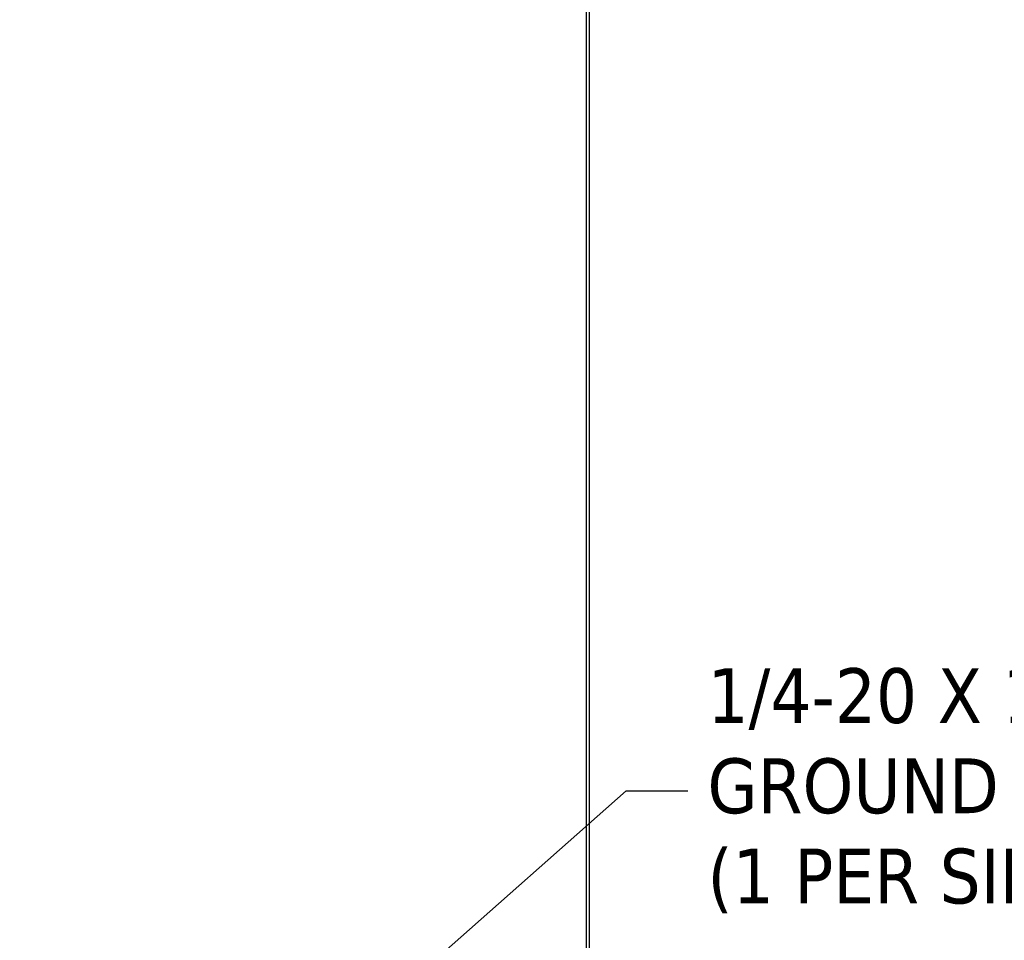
# Model space of a CAD drawing. Extents: x 784 to 1207, y 24 to 294.
# Tile 99 of 217: x 984 to 1016, y 160 to 189. Entities that reach past the tile are written whole.
import ezdxf

# ---------------------------------------------------------------- set-up
doc = ezdxf.new("R2010")
doc.units = 0
doc.header["$LTSCALE"] = 4
doc.header["$MEASUREMENT"] = 0
doc.layers.get('0').update_dxf_attribs({"linetype": 'CONTINUOUS'})
doc.styles.add('ROMANS', font='romans.shx')
doc.dimstyles.new('Default (ANSI)$7', dxfattribs={"dimscale": 20, "dimtxt": 0.07, "dimasz": 0.098425, "dimexe": 0.125, "dimexo": 0.0625, "dimgap": 0.031496, "dimtad": 0, "dimtih": 1, "dimtoh": 1, "dimrnd": 1e-08, "dimzin": 0, "dimdsep": 46, "dimtxsty": 'ROMANS', "dimblk": 'Filled-1', "dimcen": 0.09, "dimdle": 0.393701, "dimclrd": 256, "dimclre": 256, "dimclrt": 256, "dimadec": 0, "dimazin": 0, "dimtfac": 0.928571, "dimtofl": 0, "dimtmove": 0, "dimatfit": 3, "dimfxl": 1, "dimtolj": 1, "dimtzin": 0, "dimlwd": -1, "dimlwe": -1, "dimarcsym": 0})

# ---------------------------------------------------------------- blocks, each defined once
blk = doc.blocks.new('Filled-1')
at = {"color": 0}
for p, q in [((0, 0), (-1, 0.179)), ((-1, 0.179), (-1, -0.179)), ((-1, 0), (0, 0)), ((-1, -0.179), (0, 0))]:
    blk.add_line(p, q, dxfattribs=at)
at = {"color": 0, "flags": 128}
blk.add_lwpolyline([(-1, -0.179), (0, 0), (-1, 0.179), (-1, -0.179)], dxfattribs=at)
at = {"color": 0}
blk.add_solid([(-1, -0.179), (0, 0), (-1, 0.179), (-1, -0.179)], dxfattribs=at)

msp = doc.modelspace()

# ---------------------------------------------------------------- linework, layer by layer
for p, q in [((1002.304, 230.226), (1002.304, 140.309)), ((1002.408, 140.309), (1002.408, 230.132))]:
    msp.add_line(p, q)

# ---------------------------------------------------------------- texts
at = {"insert": (1006.18, 164.452), "char_height": 1.75, "width": 19.34927, "attachment_point": 4, "line_spacing_factor": 0.987884, "style": 'ROMANS'}
msp.add_mtext('{\\fTahoma|b0|i0;1/4-20 X 1/2" S.S.\\P\\fTahoma|b0|i0;GROUND STUD\\P\\fTahoma|b0|i0;(1 PER SIDE)}', dxfattribs=at)

# ---------------------------------------------------------------- leaders
at = {"annotation_type": 0, "has_hookline": 1, "hookline_direction": 0, "text_width": 18.868}
msp.add_leader([(984.218, 147.308), (1003.582, 164.452), (1005.55, 164.452)], dimstyle='Default (ANSI)$7', override={"dimtad": 0}, dxfattribs=at)

doc.saveas('drawing.dxf')
